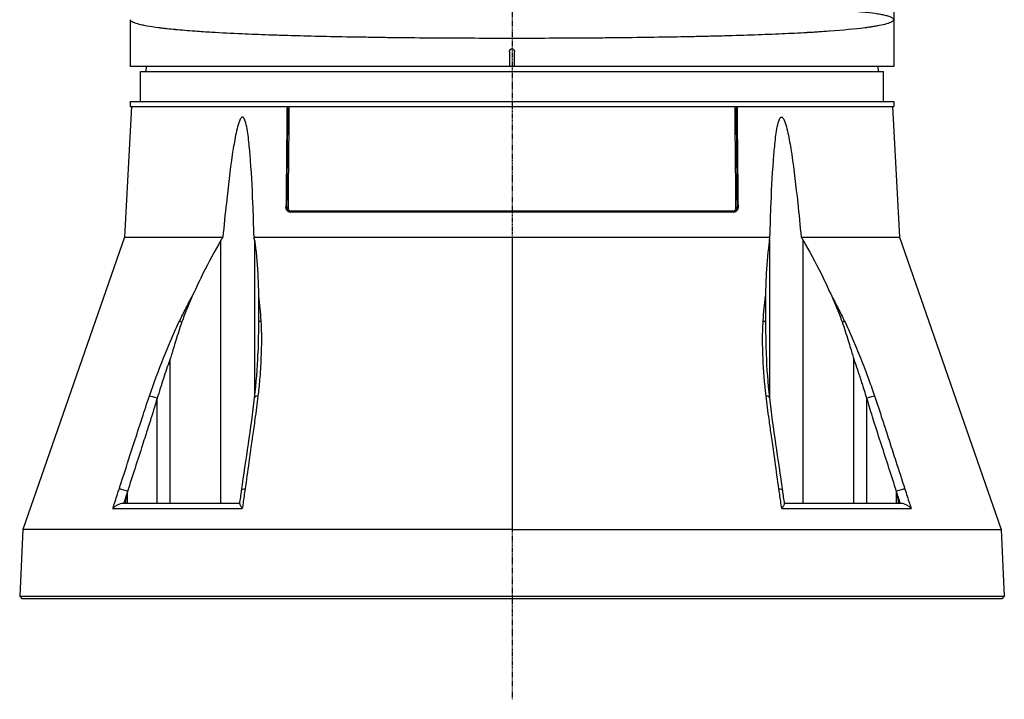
# Model space of a CAD drawing. Header units: millimetres. Extents: x 0 to 5219, y 0 to 2970.
# Tile 25 of 233: x 906 to 1102, y 721 to 856. Entities that reach past the tile are written whole.
import ezdxf

# ---------------------------------------------------------------- set-up
doc = ezdxf.new("R2010")
doc.units = ezdxf.units.MM
doc.header["$LTSCALE"] = 0.2
doc.linetypes.add('CENTER2', pattern=[1.125, 0.75, -0.125, 0.125, -0.125])
doc.layers.add('02_Center Line', color=1, linetype='CENTER2')

# ---------------------------------------------------------------- blocks, each defined once
blk = doc.blocks.new('A$Cddb3c48e')
for p, q in [((76, 181.88), (76, 106)), ((-76, 115.3), (-76, 106)), ((-0.5, 109), (-0.5, 106)), ((0.5, 106), (0.5, 109)), ((76, 106), (-76, 106)), ((-72.87, 106), (-72.89, 105)), ((72.87, 106), (72.89, 105)), ((-74, 105), (74, 105)), ((-74, 99), (-74, 105)), ((74, 99), (74, 105)), ((-76, 99), (76, 99)), ((-76, 99), (-76, 98)), ((76, 99), (76, 98)), ((-75.79, 98), (-77.15, 72.03)), ((-76, 98), (76, 98)), ((75.79, 98), (77.15, 72.03)), ((-44.88, 77.97), (-45, 77.97)), ((44.22, 77), (-44.22, 77)), ((43.97, 77.19), (-43.97, 77.19)), ((44.09, 77), (44.09, 77)), ((45, 77.97), (44.88, 77.97)), ((-77.15, 72.03), (-97.38, 13.79)), ((-77.15, 72.03), (-57.57, 72.03)), ((-57.95, 19), (-57.95, 71.39)), ((-51.36, 72.03), (0, 72.03)), ((-51.26, 71.39), (-51.26, 40.02)), ((0, 72.03), (51.36, 72.03)), ((0, 72.03), (0, 70.02)), ((51.26, 71.39), (51.26, 40.02)), ((57.57, 72.03), (77.15, 72.03)), ((57.95, 19), (57.95, 71.39)), ((77.15, 72.03), (97.38, 13.79)), ((0, 70.02), (0, 13.79)), ((-50.35, 59.28), (-50.35, 59.28)), ((50.35, 59.26), (50.35, 59.26)), ((-68.07, 19), (-68.07, 47.76)), ((68.07, 19), (68.07, 47.76)), ((-70.65, 19), (-70.65, 39.92)), ((-70.65, 39.92), (-70.65, 39.92)), ((70.65, 19), (70.65, 39.92)), ((-51.26, 35.22), (-51.26, 35.22)), ((51.26, 35.22), (51.26, 35.22)), ((-75.06, 31.64), (-75.06, 31.64)), ((75.05, 31.67), (75.05, 31.67)), ((-76.56, 19), (-76.56, 21.4)), ((76.56, 19), (76.56, 21.4)), ((-79.48, 17.99), (-53.7, 17.99)), ((-54.21, 19), (-77.45, 19)), ((53.7, 17.99), (79.48, 17.99)), ((77.45, 19), (54.21, 19)), ((-97.38, 13.79), (-98.02, 0.5)), ((0, 13.79), (-97.38, 13.79)), ((0, 13.79), (97.38, 13.79)), ((97.38, 13.79), (98.02, 0.5)), ((-98.02, 0.5), (-97.55, 0)), ((-98.02, 0.5), (98.02, 0.5)), ((97.55, 0), (-97.55, 0)), ((-87.52, 0), (-87.52, 0)), ((-57.69, 0), (-57.69, 0)), ((-43.67, 0), (-43.67, 0)), ((98.02, 0.5), (97.55, 0))]:
    blk.add_line(p, q)
for centre, major_axis, ratio, start_param, end_param in [((-44.72, 77.98), (0.2, -0.002), 0.057317, 3.779603, 5.335087), ((-44.09, 77.2), (0, -0.2), 0.575043, 0.021079, 1.51865), ((44.09, 77.2), (0, -0.2), 0.575043, 4.764774, 6.283101), ((44.09, 77.2), (0, -0.2), 0.575043, 6.283101, 6.283182), ((44.72, 77.98), (-0.2, -0.002), 0.05732, 0.947932, 2.503548), ((-65.04, 54.86), (-1.35, 0.66), 0.057665, 0.607364, 1.057256), ((-49.16, 54.86), (-1.5, -0.09), 0.431477, 5.294348, 5.744777), ((49.16, 54.86), (-1.5, 0.09), 0.431477, 3.680016, 4.13043), ((65.04, 54.86), (1.35, 0.66), 0.057893, 5.225953, 5.675827), ((-71.03, 39.88), (-1.42, 0.49), 0.108063, 4.484642, 5.706473), ((-49.77, 39.88), (-1.49, 0.17), 0.323016, 5.32621, 6.283185), ((49.77, 39.88), (1.49, 0.17), 0.323016, 0, 0.956975), ((71.03, 39.88), (1.42, 0.49), 0.108063, 0.576712, 1.79861), ((-77.06, 21.37), (-1.43, 0.46), 0.133958, 4.3984, 5.717837), ((-52.35, 21.37), (-1.49, 0.21), 0.304914, 5.321029, 6.283185), ((52.35, 21.37), (1.49, 0.21), 0.304914, 0, 0.962156), ((77.06, 21.37), (1.43, 0.46), 0.133958, 0.565348, 1.884847)]:
    blk.add_ellipse(centre, major_axis=major_axis, ratio=ratio, start_param=start_param, end_param=end_param)
for points, knots in [([(0.54, 117.94), (1.56, 117.94), (2.61, 117.93), (4.32, 117.93), (4.97, 117.93), (5.95, 117.93), (6.28, 117.93), (6.95, 117.93), (7.34, 117.93), (8.19, 117.93), (8.79, 117.93), (9.74, 117.93), (10.06, 117.93), (10.56, 117.93), (10.72, 117.93), (11.06, 117.93), (11.28, 117.93), (11.9, 117.93), (12.46, 117.93), (13.4, 117.93), (13.73, 117.92), (14.25, 117.92), (14.43, 117.92), (14.79, 117.92), (15, 117.92), (15.79, 117.92), (16.41, 117.92), (17.65, 117.92), (18.32, 117.92), (19.46, 117.91), (20.04, 117.91), (21.26, 117.91), (21.93, 117.91), (25.02, 117.9), (27.39, 117.89), (30.76, 117.87), (31.89, 117.87), (33.59, 117.86), (34.15, 117.85), (35.29, 117.85), (35.9, 117.84), (37.48, 117.83), (38.55, 117.82), (40.17, 117.81), (40.71, 117.8), (41.53, 117.79), (41.94, 117.79), (42.36, 117.79), (42.63, 117.78), (42.79, 117.78), (44.73, 117.76), (46.62, 117.74), (49.5, 117.69), (50.48, 117.68), (51.94, 117.65), (52.43, 117.64), (53.17, 117.63), (53.41, 117.62), (53.78, 117.61), (53.9, 117.61), (54.15, 117.6), (54.29, 117.6), (55.94, 117.56), (57.51, 117.52), (59.87, 117.44), (60.65, 117.42), (61.82, 117.37), (62.2, 117.35), (62.78, 117.33), (63.06, 117.31), (63.35, 117.3), (63.54, 117.29), (63.65, 117.29), (64.93, 117.22), (66.11, 117.16), (67.82, 117.04), (68.38, 116.99), (69.2, 116.92), (69.46, 116.9), (69.86, 116.86), (69.99, 116.85), (70.25, 116.82), (70.39, 116.81), (71.36, 116.7), (72.15, 116.6), (73.19, 116.43), (73.52, 116.37), (73.96, 116.27), (74.1, 116.24), (74.37, 116.18), (74.51, 116.14), (75.55, 115.85), (76, 115.57), (76, 115.3)], [0.0047231, 0.0047231, 0.0047231, 0.0047231, 0.03125, 0.03125, 0.046875, 0.046875, 0.0546875, 0.0546875, 0.0625, 0.0625, 0.078125, 0.078125, 0.0859375, 0.0859375, 0.0898438, 0.0898438, 0.09375, 0.09375, 0.109375, 0.109375, 0.1171875, 0.1171875, 0.1210938, 0.1210938, 0.125, 0.125, 0.140625, 0.140625, 0.15625, 0.15625, 0.171875, 0.171875, 0.1875, 0.1875, 0.25, 0.25, 0.28125, 0.28125, 0.296875, 0.296875, 0.3125, 0.3125, 0.34375, 0.34375, 0.359375, 0.359375, 0.3671875, 0.3710938, 0.3710938, 0.375, 0.375, 0.4375, 0.4375, 0.46875, 0.46875, 0.484375, 0.484375, 0.4921875, 0.4921875, 0.4960938, 0.4960938, 0.5, 0.5, 0.5625, 0.5625, 0.59375, 0.59375, 0.609375, 0.609375, 0.6171875, 0.6210938, 0.6210938, 0.625, 0.625, 0.6875, 0.6875, 0.71875, 0.71875, 0.734375, 0.734375, 0.7421875, 0.7421875, 0.75, 0.75, 0.8125, 0.8125, 0.84375, 0.84375, 0.859375, 0.859375, 0.875, 0.875, 1, 1, 1, 1]), ([(76, 115.3), (76, 115.15), (75.87, 115.01), (75.63, 114.87), (75.38, 114.72), (75.01, 114.58), (74.55, 114.45), (74.44, 114.42), (74.33, 114.39), (74.22, 114.37), (73.78, 114.25), (73.28, 114.15), (72.74, 114.05), (72.62, 114.03), (72.5, 114.01), (72.38, 113.99), (72.12, 113.94), (71.85, 113.9), (71.57, 113.86), (71.49, 113.84), (71.41, 113.83), (71.33, 113.82), (71.15, 113.79), (70.97, 113.77), (70.78, 113.74), (70.69, 113.73), (70.6, 113.72), (70.5, 113.71), (70.46, 113.7), (70.41, 113.69), (70.37, 113.69), (70.32, 113.68), (70.29, 113.68), (70.22, 113.67), (68.31, 113.42), (65.95, 113.2), (63.24, 113), (63.19, 113), (63.15, 113), (63.11, 112.99), (62.45, 112.95), (61.78, 112.9), (61.09, 112.86), (60.72, 112.83), (60.34, 112.81), (59.96, 112.78), (59.57, 112.76), (59.18, 112.74), (58.79, 112.72), (58.75, 112.71), (58.72, 112.71), (58.69, 112.71), (57.13, 112.62), (55.46, 112.54), (53.78, 112.46), (50.31, 112.31), (46.5, 112.18), (42.3, 112.06), (41.79, 112.05), (41.26, 112.04), (40.73, 112.02), (40.2, 112.01), (39.67, 111.99), (39.13, 111.98), (38.06, 111.96), (36.98, 111.93), (35.88, 111.91), (33.89, 111.87), (31.85, 111.83), (29.76, 111.8), (29.56, 111.79), (29.36, 111.79), (29.16, 111.79), (26.88, 111.75), (24.55, 111.72), (22.17, 111.69), (20.98, 111.68), (19.78, 111.67), (18.57, 111.66), (17.36, 111.64), (16.13, 111.63), (14.9, 111.63), (12.45, 111.61), (9.98, 111.59), (7.49, 111.59), (5.02, 111.58), (2.52, 111.57), (0, 111.57), (-2.51, 111.57), (-5, 111.58), (-7.47, 111.59), (-9.94, 111.59), (-12.39, 111.61), (-14.81, 111.62), (-17.25, 111.64), (-19.66, 111.66), (-22.04, 111.69), (-23.23, 111.7), (-24.42, 111.72), (-25.6, 111.73), (-26.79, 111.75), (-27.95, 111.77), (-29.1, 111.79), (-29.31, 111.79), (-29.52, 111.79), (-29.73, 111.8), (-34.13, 111.87), (-38.3, 111.95), (-42.19, 112.06), (-42.35, 112.06), (-42.5, 112.07), (-42.66, 112.07), (-43.54, 112.1), (-44.4, 112.12), (-45.25, 112.15), (-45.75, 112.16), (-46.25, 112.18), (-46.74, 112.2), (-47.23, 112.21), (-47.72, 112.23), (-48.21, 112.25), (-48.29, 112.25), (-48.37, 112.25), (-48.45, 112.25), (-50.3, 112.32), (-52.03, 112.39), (-53.74, 112.46), (-55.87, 112.56), (-57.9, 112.66), (-59.79, 112.77), (-60.93, 112.84), (-62.03, 112.91), (-63.07, 112.99), (-63.1, 112.99), (-63.13, 112.99), (-63.16, 113), (-63.86, 113.05), (-64.53, 113.1), (-65.17, 113.15), (-65.79, 113.2), (-66.38, 113.26), (-66.94, 113.31), (-66.97, 113.31), (-66.99, 113.31), (-67.02, 113.32), (-67.59, 113.37), (-68.13, 113.43), (-68.65, 113.48), (-68.92, 113.51), (-69.19, 113.54), (-69.45, 113.57), (-69.57, 113.59), (-69.7, 113.6), (-69.83, 113.62), (-69.89, 113.63), (-69.95, 113.63), (-70.01, 113.64), (-70.08, 113.65), (-70.15, 113.66), (-70.2, 113.67), (-70.25, 113.67), (-70.31, 113.68), (-70.37, 113.69), (-71.19, 113.79), (-71.98, 113.91), (-72.7, 114.04), (-73.06, 114.11), (-73.39, 114.17), (-73.7, 114.24), (-73.88, 114.28), (-74.05, 114.32), (-74.21, 114.36), (-74.32, 114.39), (-74.43, 114.42), (-74.53, 114.45), (-75, 114.58), (-75.37, 114.72), (-75.63, 114.87), (-75.87, 115), (-76, 115.15), (-76, 115.3)], [0, 0, 0, 0, 0.026859, 0.026859, 0.026859, 0.055882, 0.055882, 0.055882, 0.0625, 0.0625, 0.0625, 0.088102, 0.088102, 0.088102, 0.09375, 0.09375, 0.09375, 0.105899, 0.105899, 0.105899, 0.109375, 0.109375, 0.109375, 0.117187, 0.117187, 0.117187, 0.121094, 0.121094, 0.121094, 0.123047, 0.123047, 0.123047, 0.125, 0.125, 0.125, 0.186506, 0.186506, 0.186506, 0.1875, 0.1875, 0.1875, 0.202204, 0.202204, 0.202204, 0.210124, 0.210124, 0.210124, 0.218083, 0.218083, 0.218083, 0.21875, 0.21875, 0.21875, 0.25, 0.25, 0.25, 0.314679, 0.314679, 0.314679, 0.322657, 0.322657, 0.322657, 0.330608, 0.330608, 0.330608, 0.346427, 0.346427, 0.346427, 0.375, 0.375, 0.375, 0.377702, 0.377702, 0.377702, 0.408623, 0.408623, 0.408623, 0.423994, 0.423994, 0.423994, 0.439307, 0.439307, 0.439307, 0.469763, 0.469763, 0.469763, 0.5, 0.5, 0.5, 0.530182, 0.530182, 0.530182, 0.560531, 0.560531, 0.560531, 0.591146, 0.591146, 0.591146, 0.606586, 0.606586, 0.606586, 0.622133, 0.622133, 0.622133, 0.625, 0.625, 0.625, 0.68509, 0.68509, 0.68509, 0.6875, 0.6875, 0.6875, 0.701146, 0.701146, 0.701146, 0.709244, 0.709244, 0.709244, 0.717374, 0.717374, 0.717374, 0.71875, 0.71875, 0.71875, 0.749974, 0.749974, 0.749974, 0.788948, 0.788948, 0.788948, 0.8125, 0.8125, 0.8125, 0.813192, 0.813192, 0.813192, 0.828873, 0.828873, 0.828873, 0.84375, 0.84375, 0.84375, 0.844413, 0.844413, 0.844413, 0.859375, 0.859375, 0.859375, 0.867188, 0.867188, 0.867188, 0.871094, 0.871094, 0.871094, 0.873047, 0.873047, 0.873047, 0.874974, 0.874974, 0.874974, 0.877349, 0.877349, 0.877349, 0.911524, 0.911524, 0.911524, 0.92814, 0.92814, 0.92814, 0.9375, 0.9375, 0.9375, 0.943912, 0.943912, 0.943912, 0.973127, 0.973127, 0.973127, 1, 1, 1, 1]), ([(-0.5, 109), (-0.5, 109.06), (-0.49, 109.11), (-0.47, 109.17), (-0.45, 109.22), (-0.43, 109.27), (-0.39, 109.31), (-0.36, 109.36), (-0.31, 109.39), (-0.27, 109.42), (-0.22, 109.45), (-0.16, 109.48), (-0.11, 109.49), (-0.07, 109.5), (-0.04, 109.5), (0, 109.5), (0.06, 109.5), (0.11, 109.49), (0.17, 109.47), (0.22, 109.45), (0.27, 109.43), (0.31, 109.39), (0.36, 109.36), (0.39, 109.31), (0.42, 109.26), (0.45, 109.22), (0.48, 109.16), (0.49, 109.11), (0.5, 109.07), (0.5, 109.04), (0.5, 109)], [0, 0, 0, 0, 0.107469, 0.107469, 0.107469, 0.214937, 0.214937, 0.214937, 0.322407, 0.322407, 0.322407, 0.429878, 0.429878, 0.429878, 0.5, 0.5, 0.5, 0.607469, 0.607469, 0.607469, 0.714937, 0.714937, 0.714937, 0.822407, 0.822407, 0.822407, 0.929878, 0.929878, 0.929878, 1, 1, 1, 1]), ([(-44.8, 98), (-44.82, 96.67), (-44.83, 95.34), (-44.84, 94.01), (-44.87, 91.35), (-44.9, 88.68), (-44.92, 86), (-44.95, 83.33), (-44.98, 80.65), (-45, 77.97)], [0.167015, 0.167015, 0.167015, 0.167015, 0.3333333, 0.3333333, 0.3333333, 0.6666667, 0.6666667, 0.6666667, 1, 1, 1, 1]), ([(-44.68, 98), (-44.69, 96.64), (-44.71, 95.28), (-44.72, 93.91), (-44.75, 91), (-44.78, 88.09), (-44.81, 85.17), (-44.83, 82.77), (-44.85, 80.38), (-44.88, 77.97)], [0.1669675, 0.1669675, 0.1669675, 0.1669675, 0.3372962, 0.3372962, 0.3372962, 0.7011574, 0.7011574, 0.7011574, 1, 1, 1, 1]), ([(-44.4, 98), (-44.41, 96.64), (-44.43, 95.27), (-44.44, 93.91), (-44.47, 91), (-44.5, 88.08), (-44.53, 85.17), (-44.55, 82.77), (-44.58, 80.37), (-44.6, 77.97)], [0.1669438, 0.1669438, 0.1669438, 0.1669438, 0.3374615, 0.3374615, 0.3374615, 0.701243, 0.701243, 0.701243, 1, 1, 1, 1]), ([(44.6, 77.97), (44.58, 80.38), (44.55, 82.79), (44.53, 85.2), (44.5, 88.12), (44.47, 91.02), (44.44, 93.93), (44.43, 95.29), (44.41, 96.64), (44.4, 98)], [0, 0, 0, 0, 0.3003264, 0.3003264, 0.3003264, 0.6633231, 0.6633231, 0.6633231, 0.8330562, 0.8330562, 0.8330562, 0.8330562]), ([(44.88, 77.97), (44.85, 80.39), (44.83, 82.8), (44.81, 85.21), (44.78, 88.12), (44.75, 91.03), (44.72, 93.93), (44.71, 95.29), (44.69, 96.65), (44.68, 98)], [0, 0, 0, 0, 0.3004123, 0.3004123, 0.3004123, 0.6634885, 0.6634885, 0.6634885, 0.8330325, 0.8330325, 0.8330325, 0.8330325]), ([(44.8, 98), (44.82, 96.67), (44.83, 95.34), (44.84, 94.01), (44.87, 91.35), (44.9, 88.68), (44.92, 86), (44.95, 83.33), (44.98, 80.65), (45, 77.97)], [0.167015, 0.167015, 0.167015, 0.167015, 0.3333333, 0.3333333, 0.3333333, 0.6666667, 0.6666667, 0.6666667, 1, 1, 1, 1]), ([(-51.36, 72.03), (-51.43, 74.33), (-51.5, 76.6), (-51.73, 82.12), (-51.89, 85.32), (-52.24, 89.51), (-52.35, 90.69), (-52.57, 92.43), (-52.65, 93), (-52.85, 94.11), (-52.96, 94.64), (-53.2, 95.36), (-53.3, 95.62), (-53.47, 95.81), (-53.51, 95.85), (-53.59, 95.9), (-53.63, 95.91), (-53.71, 95.91), (-53.75, 95.9), (-53.84, 95.85), (-53.88, 95.81), (-54.06, 95.62), (-54.18, 95.36), (-54.47, 94.64), (-54.61, 94.11), (-54.88, 93), (-55, 92.43), (-55.34, 90.69), (-55.53, 89.51), (-56.15, 85.32), (-56.53, 82.12), (-57.12, 76.6), (-57.35, 74.33), (-57.57, 72.03)], [-10.718091, -10.718091, -10.718091, -10.718091, -10.065889, -10.065889, -9.118131, -9.118131, -8.790101, -8.790101, -8.626085, -8.626085, -8.46207, -8.46207, -8.384853, -8.384853, -8.367475, -8.367475, -8.350096, -8.350096, -8.332718, -8.332718, -8.315339, -8.315339, -8.238122, -8.238122, -8.074107, -8.074107, -7.910092, -7.910092, -7.582061, -7.582061, -6.634304, -6.634304, -5.982102, -5.982102, -5.982102, -5.982102]), ([(51.36, 72.03), (51.43, 74.33), (51.5, 76.6), (51.73, 82.12), (51.89, 85.32), (52.24, 89.51), (52.35, 90.69), (52.57, 92.43), (52.65, 93), (52.85, 94.11), (52.96, 94.64), (53.2, 95.36), (53.3, 95.62), (53.47, 95.81), (53.51, 95.85), (53.59, 95.9), (53.63, 95.91), (53.71, 95.91), (53.75, 95.9), (53.84, 95.85), (53.88, 95.81), (54.06, 95.62), (54.18, 95.36), (54.47, 94.64), (54.61, 94.11), (54.88, 93), (55, 92.43), (55.34, 90.69), (55.53, 89.51), (56.15, 85.32), (56.53, 82.12), (57.12, 76.6), (57.35, 74.33), (57.57, 72.03)], [5.982106, 5.982106, 5.982106, 5.982106, 6.634304, 6.634304, 7.582061, 7.582061, 7.910092, 7.910092, 8.074107, 8.074107, 8.238122, 8.238122, 8.315339, 8.315339, 8.332718, 8.332718, 8.350096, 8.350096, 8.367475, 8.367475, 8.384853, 8.384853, 8.46207, 8.46207, 8.626085, 8.626085, 8.790101, 8.790101, 9.118131, 9.118131, 10.065889, 10.065889, 10.718087, 10.718087, 10.718087, 10.718087]), ([(-44.22, 77), (-44.32, 77), (-44.43, 77.02), (-44.63, 77.13), (-44.72, 77.2), (-44.86, 77.38), (-44.92, 77.49), (-44.99, 77.73), (-45, 77.86), (-45, 77.97)], [-0.4521231, -0.4521231, -0.4521231, -0.4521231, -0.4145569, -0.4145569, -0.3768637, -0.3768637, -0.3391437, -0.3391437, -0.3039745, -0.3039745, -0.3039745, -0.3039745]), ([(-44.88, 77.97), (-44.88, 77.65), (-44.75, 77.38), (-44.59, 77.22), (-44.43, 77.06), (-44.25, 77), (-44.09, 77)], [0, 0, 0, 0, 0.5, 0.5, 0.5, 1, 1, 1, 1]), ([(44.09, 77), (44.25, 77), (44.43, 77.06), (44.59, 77.22), (44.75, 77.38), (44.88, 77.65), (44.88, 77.97)], [0.0001034, 0.0001034, 0.0001034, 0.0001034, 0.5, 0.5, 0.5, 1, 1, 1, 1]), ([(45, 77.97), (45, 77.86), (44.99, 77.73), (44.92, 77.49), (44.86, 77.38), (44.72, 77.2), (44.63, 77.13), (44.43, 77.02), (44.32, 77), (44.22, 77)], [-0.2992343, -0.2992343, -0.2992343, -0.2992343, -0.2640654, -0.2640654, -0.2263454, -0.2263454, -0.1886522, -0.1886522, -0.1510866, -0.1510866, -0.1510866, -0.1510866]), ([(-57.95, 71.39), (-58.1, 71.14), (-58.25, 70.89), (-59.64, 68.47), (-60.82, 66.21), (-62.54, 62.68), (-63.11, 61.47), (-63.67, 60.24)], [-6.981884, -6.981884, -6.981884, -6.981884, -6.895402, -6.895402, -6.139681, -6.139681, -5.753377, -5.753377, -5.753377, -5.753377]), ([(-51.26, 71.39), (-51.23, 71.14), (-51.19, 70.89), (-50.88, 68.47), (-50.69, 66.21), (-50.53, 62.68), (-50.49, 61.46), (-50.47, 60.24)], [10.325467, 10.325467, 10.325467, 10.325467, 10.411949, 10.411949, 11.16767, 11.16767, 11.554513, 11.554513, 11.554513, 11.554513]), ([(51.26, 71.39), (51.23, 71.14), (51.19, 70.89), (50.88, 68.47), (50.69, 66.21), (50.53, 62.68), (50.49, 61.46), (50.47, 60.23)], [-6.98839, -6.98839, -6.98839, -6.98839, -6.901908, -6.901908, -6.146186, -6.146186, -5.758936, -5.758936, -5.758936, -5.758936]), ([(57.95, 71.39), (58.1, 71.14), (58.25, 70.89), (59.64, 68.47), (60.82, 66.21), (62.54, 62.68), (63.11, 61.46), (63.67, 60.23)], [10.331972, 10.331972, 10.331972, 10.331972, 10.418454, 10.418454, 11.174175, 11.174175, 11.561438, 11.561438, 11.561438, 11.561438]), ([(-66.17, 55.36), (-65.77, 56.18), (-65.36, 57), (-64.95, 57.82), (-64.53, 58.63), (-64.11, 59.44), (-63.67, 60.24)], [0, 0, 0, 0, 0.499437, 0.499437, 0.499437, 1, 1, 1, 1]), ([(-63.67, 60.24), (-64.05, 59.41), (-64.42, 58.55), (-65.1, 56.86), (-65.44, 55.97), (-65.73, 55.12)], [0.0000001, 0.0000001, 0.0000001, 0.0000001, 0.2752389, 0.2752389, 0.5482669, 0.5482669, 0.5482669, 0.5482669]), ([(-50.47, 60.24), (-50.36, 59.44), (-50.28, 58.63), (-50.2, 57.81), (-50.13, 57), (-50.06, 56.18), (-50.01, 55.35)], [0, 0, 0, 0, 0.50012, 0.50012, 0.50012, 1, 1, 1, 1]), ([(-50.47, 60.24), (-50.45, 59.4), (-50.45, 58.55), (-50.45, 56.86), (-50.45, 55.97), (-50.46, 55.11)], [-0.545343, -0.545343, -0.545343, -0.545343, -0.2715108, -0.2715108, -0.0000031, -0.0000031, -0.0000031, -0.0000031]), ([(50.01, 55.35), (50.06, 56.17), (50.13, 57), (50.2, 57.81), (50.28, 58.62), (50.36, 59.43), (50.47, 60.23)], [0, 0, 0, 0, 0.499875, 0.499875, 0.499875, 1, 1, 1, 1]), ([(50.47, 60.23), (50.45, 59.4), (50.45, 58.55), (50.45, 56.86), (50.45, 55.97), (50.46, 55.11)], [0.0000001, 0.0000001, 0.0000001, 0.0000001, 0.2749921, 0.2749921, 0.5476443, 0.5476443, 0.5476443, 0.5476443]), ([(63.67, 60.23), (64.11, 59.43), (64.53, 58.63), (64.95, 57.81), (65.36, 57), (65.77, 56.18), (66.17, 55.36)], [0, 0, 0, 0, 0.5005634, 0.5005634, 0.5005634, 1, 1, 1, 1]), ([(63.67, 60.23), (64.05, 59.4), (64.42, 58.55), (65.1, 56.86), (65.44, 55.97), (65.73, 55.12)], [-0.5445996, -0.5445996, -0.5445996, -0.5445996, -0.2712223, -0.2712223, -0.0000015, -0.0000015, -0.0000015, -0.0000015]), ([(-72.19, 40.38), (-71.31, 42.93), (-70.38, 45.47), (-69.38, 47.99), (-68.87, 49.25), (-68.36, 50.5), (-67.82, 51.74), (-67.55, 52.37), (-67.27, 52.99), (-66.99, 53.6), (-66.72, 54.19), (-66.45, 54.78), (-66.17, 55.36)], [0, 0, 0, 0, 0.5027546, 0.5027546, 0.5027546, 0.7543165, 0.7543165, 0.7543165, 0.8801534, 0.8801534, 0.8801534, 1, 1, 1, 1]), ([(-65.73, 55.12), (-66.15, 53.93), (-66.55, 52.67), (-67.28, 50.32), (-67.55, 49.38), (-67.83, 48.5), (-67.89, 48.31), (-67.99, 48.01), (-68.03, 47.89), (-68.07, 47.76)], [0.0000011, 0.0000011, 0.0000011, 0.0000011, 0.3781689, 0.3781689, 0.7285819, 0.7285819, 0.8175277, 0.8175277, 0.8788966, 0.8788966, 0.8788966, 0.8788966]), ([(-50.46, 55.11), (-50.47, 54.17), (-50.49, 53.22), (-50.51, 52.27), (-50.53, 51.1), (-50.56, 49.92), (-50.6, 48.75)], [0.0000004, 0.0000004, 0.0000004, 0.0000004, 0.3887558, 0.3887558, 0.3887558, 0.8644485, 0.8644485, 0.8644485, 0.8644485]), ([(-50.01, 55.35), (-49.86, 52.92), (-49.87, 50.44), (-49.98, 47.94), (-50.04, 46.49), (-50.14, 45.04), (-50.26, 43.57), (-50.35, 42.51), (-50.46, 41.44), (-50.58, 40.38)], [0, 0, 0, 0, 0.500233, 0.500233, 0.500233, 0.789448, 0.789448, 0.789448, 1, 1, 1, 1]), ([(50.58, 40.38), (50.29, 42.91), (50.09, 45.44), (49.98, 47.94), (49.9, 49.73), (49.87, 51.52), (49.92, 53.28), (49.94, 53.98), (49.97, 54.67), (50.01, 55.35)], [0, 0, 0, 0, 0.499826, 0.499826, 0.499826, 0.858832, 0.858832, 0.858832, 1, 1, 1, 1]), ([(50.46, 55.11), (50.48, 53.9), (50.5, 52.69), (50.55, 50.36), (50.58, 49.44), (50.6, 48.72), (50.6, 48.71), (50.6, 48.7)], [0.0000003, 0.0000003, 0.0000003, 0.0000003, 0.385971, 0.385971, 0.7217999, 0.7217999, 0.7269919, 0.7269919, 0.7269919, 0.7269919]), ([(65.73, 55.12), (66.15, 53.93), (66.55, 52.67), (67.28, 50.32), (67.55, 49.38), (67.83, 48.5), (67.89, 48.31), (67.99, 48.01), (68.03, 47.89), (68.07, 47.76)], [-0.5643199, -0.5643199, -0.5643199, -0.5643199, -0.3213467, -0.3213467, -0.0964507, -0.0964507, -0.0393511, -0.0393511, 0, 0, 0, 0]), ([(66.17, 55.36), (66.45, 54.78), (66.72, 54.19), (66.99, 53.6), (67.27, 52.99), (67.55, 52.37), (67.82, 51.75), (68.36, 50.5), (68.87, 49.25), (69.37, 47.99), (69.96, 46.52), (70.52, 45.05), (71.05, 43.57), (71.44, 42.51), (71.82, 41.44), (72.19, 40.38)], [0, 0, 0, 0, 0.1198746, 0.1198746, 0.1198746, 0.2457225, 0.2457225, 0.2457225, 0.4973048, 0.4973048, 0.4973048, 0.7896386, 0.7896386, 0.7896386, 1, 1, 1, 1]), ([(-68.07, 47.76), (-68.12, 47.64), (-68.16, 47.52), (-68.39, 46.86), (-68.58, 46.3), (-68.99, 45.12), (-69.2, 44.49), (-69.84, 42.55), (-70.25, 41.24), (-70.65, 39.92)], [0, 0, 0, 0, 0.0387976, 0.0387976, 0.224397, 0.224397, 0.4372331, 0.4372331, 0.8758897, 0.8758897, 0.8758897, 0.8758897]), ([(68.18, 47.47), (68.17, 47.49), (68.16, 47.51), (68.15, 47.53), (68.13, 47.61), (68.1, 47.69), (68.07, 47.76)], [0, 0, 0, 0, 0.2136157, 0.2136157, 0.2136157, 0.9999613, 0.9999613, 0.9999613, 0.9999613]), ([(70.65, 39.92), (70.61, 40.08), (70.42, 40.71), (70.07, 41.82), (69.98, 42.1), (69.92, 42.29), (69.86, 42.49), (69.79, 42.69), (69.73, 42.87), (69.68, 43.03), (69.58, 43.34), (69.51, 43.57), (69.46, 43.71), (69.45, 43.74), (69.41, 43.87), (69.38, 43.94), (69.36, 44.02), (69.33, 44.1), (69.31, 44.18), (69.25, 44.34), (69.2, 44.49), (69.15, 44.65), (69.04, 44.96), (68.94, 45.28), (68.83, 45.59), (68.62, 46.22), (68.4, 46.85), (68.18, 47.47)], [0, 0, 0, 0, 0.25, 0.25, 0.25, 0.3125, 0.3125, 0.3125, 0.375, 0.375, 0.375, 0.5, 0.5, 0.5, 0.53125, 0.53125, 0.53125, 0.5625, 0.5625, 0.5625, 0.625, 0.625, 0.625, 0.75, 0.75, 0.75, 1, 1, 1, 1]), ([(-78.23, 21.86), (-77.92, 22.8), (-77.62, 23.74), (-77.31, 24.69), (-76.62, 26.83), (-75.92, 28.98), (-75.23, 31.12), (-74.73, 32.66), (-74.22, 34.21), (-73.72, 35.75), (-73.7, 35.83), (-73.67, 35.92), (-73.64, 36), (-73.17, 37.46), (-72.69, 38.92), (-72.19, 40.38)], [0, 0, 0, 0, 0.152677, 0.152677, 0.152677, 0.499986, 0.499986, 0.499986, 0.749983, 0.749983, 0.749983, 0.763385, 0.763385, 0.763385, 1, 1, 1, 1]), ([(-70.65, 39.92), (-71.12, 38.38), (-71.58, 36.84), (-72.07, 35.3), (-72.37, 34.36), (-72.68, 33.41), (-72.98, 32.47), (-73.18, 31.87), (-73.37, 31.27), (-73.56, 30.67), (-74.56, 27.58), (-75.56, 24.49), (-76.56, 21.4)], [0, 0, 0, 0, 0.2495704, 0.2495704, 0.2495704, 0.4024514, 0.4024514, 0.4024514, 0.4997522, 0.4997522, 0.4997522, 0.9999842, 0.9999842, 0.9999842, 0.9999842]), ([(-50.58, 40.38), (-50.76, 38.84), (-50.97, 37.29), (-51.19, 35.75), (-51.34, 34.65), (-51.5, 33.54), (-51.66, 32.44), (-51.72, 32), (-51.78, 31.56), (-51.84, 31.12), (-52.03, 29.8), (-52.22, 28.47), (-52.4, 27.15), (-52.65, 25.38), (-52.9, 23.62), (-53.15, 21.86)], [0, 0, 0, 0, 0.250019, 0.250019, 0.250019, 0.428779, 0.428779, 0.428779, 0.500005, 0.500005, 0.500005, 0.71439, 0.71439, 0.71439, 1, 1, 1, 1]), ([(53.15, 21.86), (52.89, 23.68), (52.63, 25.51), (52.38, 27.34), (52.2, 28.6), (52.02, 29.86), (51.84, 31.12), (51.76, 31.68), (51.68, 32.25), (51.6, 32.81), (51.46, 33.79), (51.32, 34.77), (51.19, 35.75), (50.97, 37.29), (50.76, 38.84), (50.58, 40.38)], [0, 0, 0, 0, 0.295731, 0.295731, 0.295731, 0.499995, 0.499995, 0.499995, 0.591463, 0.591463, 0.591463, 0.749983, 0.749983, 0.749983, 1, 1, 1, 1]), ([(76.56, 21.4), (75.56, 24.49), (74.56, 27.58), (73.57, 30.66), (73.07, 32.21), (72.56, 33.76), (72.07, 35.31), (71.66, 36.58), (71.28, 37.86), (70.89, 39.13), (70.81, 39.4), (70.73, 39.66), (70.65, 39.92)], [0, 0, 0, 0, 0.5, 0.5, 0.5, 0.750745, 0.750745, 0.750745, 0.957271, 0.957271, 0.957271, 1, 1, 1, 1]), ([(72.19, 40.38), (72.72, 38.84), (73.22, 37.29), (73.72, 35.75), (74.02, 34.84), (74.32, 33.92), (74.61, 33.01), (74.82, 32.38), (75.02, 31.75), (75.23, 31.12), (75.62, 29.89), (76.02, 28.66), (76.42, 27.43), (77.02, 25.57), (77.63, 23.72), (78.23, 21.86)], [0, 0, 0, 0, 0.250016, 0.250016, 0.250016, 0.398143, 0.398143, 0.398143, 0.500005, 0.500005, 0.500005, 0.699072, 0.699072, 0.699072, 1, 1, 1, 1]), ([(-79.48, 17.99), (-79.17, 18.94), (-78.87, 19.88), (-78.56, 20.82), (-78.45, 21.17), (-78.34, 21.51), (-78.23, 21.86)], [0, 0, 0, 0, 0.731799, 0.731799, 0.731799, 1, 1, 1, 1]), ([(-53.15, 21.86), (-53.28, 20.91), (-53.42, 19.97), (-53.55, 19.03), (-53.6, 18.68), (-53.65, 18.34), (-53.7, 17.99)], [0, 0, 0, 0, 0.731803, 0.731803, 0.731803, 1, 1, 1, 1]), ([(53.7, 17.99), (53.56, 18.94), (53.43, 19.88), (53.3, 20.82), (53.25, 21.17), (53.2, 21.51), (53.15, 21.86)], [0, 0, 0, 0, 0.731791, 0.731791, 0.731791, 1, 1, 1, 1]), ([(78.23, 21.86), (78.53, 20.91), (78.84, 19.97), (79.14, 19.03), (79.26, 18.68), (79.37, 18.34), (79.48, 17.99)], [0, 0, 0, 0, 0.731794, 0.731794, 0.731794, 1, 1, 1, 1]), ([(-76.59, 21.3), (-76.63, 21.17), (-76.67, 21.03), (-76.77, 20.61), (-76.81, 20.37), (-76.91, 19.79), (-76.97, 19.37), (-77.02, 19)], [0.000001, 0.000001, 0.000001, 0.000001, 0.0438155, 0.0438155, 0.0906037, 0.0906037, 0.1723278, 0.1723278, 0.1723278, 0.1723278]), ([(-76.56, 21.4), (-76.56, 21.39), (-76.57, 21.37), (-76.58, 21.34), (-76.58, 21.32), (-76.59, 21.3)], [0, 0, 0, 0, 0.0058123, 0.0058123, 0.01163485, 0.01163485, 0.01163485, 0.01163485]), ([(77.02, 19), (76.97, 19.38), (76.91, 19.83), (76.8, 20.42), (76.76, 20.65), (76.66, 21.1), (76.61, 21.25), (76.56, 21.4)], [0.000001, 0.000001, 0.000001, 0.000001, 0.116379, 0.116379, 0.1785721, 0.1785721, 0.2497386, 0.2497386, 0.2497386, 0.2497386]), ([(-77.45, 19), (-77.63, 19), (-77.82, 18.97), (-78.21, 18.86), (-78.41, 18.77), (-78.77, 18.58), (-78.93, 18.48), (-79.22, 18.25), (-79.36, 18.12), (-79.48, 18), (-79.48, 17.99), (-79.48, 17.99)], [0.000001, 0.000001, 0.000001, 0.000001, 0.0570155, 0.0570155, 0.1206062, 0.1206062, 0.1807381, 0.1807381, 0.239696, 0.239696, 0.2404159, 0.2404159, 0.2404159, 0.2404159]), ([(-54.21, 18.94), (-54.22, 18.93), (-54.22, 18.93), (-54.21, 18.86), (-54.18, 18.77), (-54.09, 18.58), (-54.03, 18.48), (-53.88, 18.25), (-53.8, 18.12), (-53.7, 18), (-53.7, 17.99), (-53.7, 17.99)], [-0.1946755, -0.1946755, -0.1946755, -0.1946755, -0.1842876, -0.1842876, -0.1201375, -0.1201375, -0.0594765, -0.0594765, 0, 0, 0.0007263, 0.0007263, 0.0007263, 0.0007263]), ([(54.21, 18.94), (54.22, 18.93), (54.22, 18.93), (54.21, 18.86), (54.18, 18.77), (54.09, 18.58), (54.03, 18.48), (53.88, 18.25), (53.8, 18.12), (53.7, 18), (53.7, 17.99), (53.7, 17.99)], [0.0467182, 0.0467182, 0.0467182, 0.0467182, 0.0570155, 0.0570155, 0.1206061, 0.1206061, 0.1807381, 0.1807381, 0.239696, 0.239696, 0.2404159, 0.2404159, 0.2404159, 0.2404159]), ([(79.48, 17.99), (79.48, 17.99), (79.48, 18), (79.36, 18.12), (79.22, 18.25), (78.93, 18.48), (78.77, 18.58), (78.41, 18.77), (78.21, 18.86), (77.82, 18.97), (77.63, 19), (77.45, 19)], [-0.0007263, -0.0007263, -0.0007263, -0.0007263, 0, 0, 0.0594766, 0.0594766, 0.1201375, 0.1201375, 0.1842876, 0.1842876, 0.2418037, 0.2418037, 0.2418037, 0.2418037])]:
    blk.add_open_spline(points, degree=3, knots=knots)
for points in [[(-44.6, 77.97), (-44.6, 77.9), (-44.59, 77.77), (-44.53, 77.57), (-44.41, 77.38), (-44.22, 77.23), (-44.06, 77.19), (-43.97, 77.19)], [(43.97, 77.19), (44.03, 77.19), (44.13, 77.2), (44.3, 77.29), (44.45, 77.44), (44.57, 77.66), (44.6, 77.86), (44.6, 77.97)], [(-57.57, 72.03), (-57.7, 71.82), (-57.83, 71.61), (-57.95, 71.39)], [(-51.26, 71.39), (-51.29, 71.61), (-51.33, 71.82), (-51.36, 72.03)], [(51.26, 71.39), (51.29, 71.61), (51.33, 71.82), (51.36, 72.03)], [(57.57, 72.03), (57.7, 71.82), (57.83, 71.61), (57.95, 71.39)], [(-51.26, 40.06), (-50.92, 42.97), (-50.69, 45.88), (-50.6, 48.75)], [(50.6, 48.7), (50.7, 45.84), (50.92, 42.95), (51.26, 40.06)], [(-53.84, 21.58), (-52.96, 27.74), (-51.96, 33.92), (-51.26, 40.06)], [(51.26, 40.06), (51.96, 33.92), (52.96, 27.74), (53.84, 21.58)], [(-54.21, 18.94), (-54.09, 19.82), (-53.96, 20.7), (-53.84, 21.58)], [(53.84, 21.58), (53.96, 20.7), (54.09, 19.82), (54.21, 18.94)], [(-76.59, 21.3), (-76.84, 20.54), (-77.09, 19.77), (-77.33, 19)], [(77.33, 19), (77.07, 19.8), (76.82, 20.6), (76.56, 21.4)]]:
    blk.add_open_spline(points, degree=3)
at = {"layer": '02_Center Line'}
blk.add_line((0, 1565), (0, -20), dxfattribs=at)

msp = doc.modelspace()

# ---------------------------------------------------------------- block references
msp.add_blockref('A$Cddb3c48e', (1004.425, 740.896))

doc.saveas('drawing.dxf')
